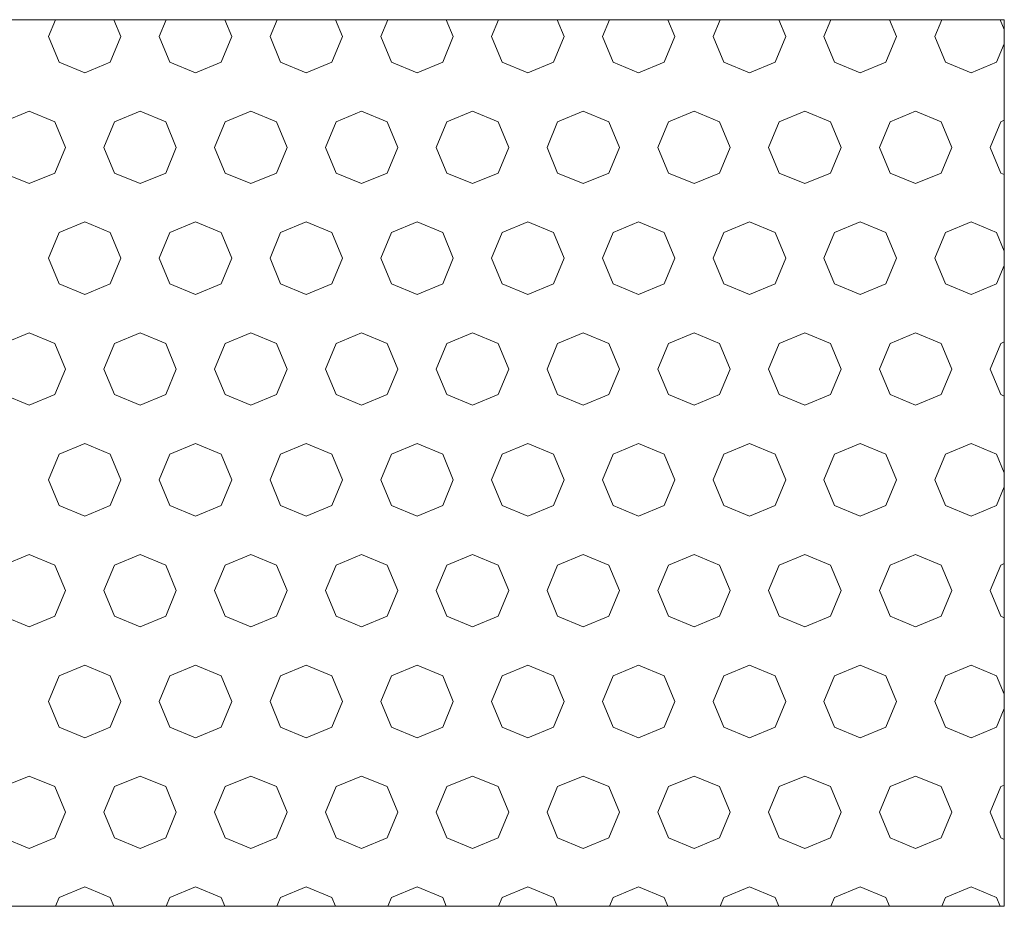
# Model space of a CAD drawing. Header units: millimetres. Extents: x 52659 to 1698020, y -10054 to 104697.
# Tile 221 of 256: x 225618 to 226062, y -8036 to -7636. Entities that reach past the tile are written whole.
import ezdxf

# ---------------------------------------------------------------- set-up
doc = ezdxf.new("R2010")
doc.units = ezdxf.units.MM
doc.header["$MEASUREMENT"] = 0
doc.layers.add('02-04 BRISES SOLEIL FONCEES', color=7, linetype='Continuous')

# ---------------------------------------------------------------- blocks, each defined once
blk = doc.blocks.new('*X1844', base_point=(131932.67, 5158.07))
at = {"layer": '02-04 BRISES SOLEIL FONCEES', "color": 7, "linetype": 'Continuous', "lineweight": 5}
for p, q in [((225633.78, -7636.29), (225630.62, -7643.9)), ((225663.33, -7643.9), (225660.18, -7636.29)), ((225683.78, -7636.29), (225680.62, -7643.9)), ((225713.33, -7643.9), (225710.18, -7636.29)), ((225733.78, -7636.29), (225730.62, -7643.9)), ((225763.33, -7643.9), (225760.18, -7636.29)), ((225783.78, -7636.29), (225780.62, -7643.9)), ((225813.33, -7643.9), (225810.18, -7636.29)), ((225833.78, -7636.29), (225830.62, -7643.9)), ((225863.33, -7643.9), (225860.18, -7636.29)), ((225883.78, -7636.29), (225880.62, -7643.9)), ((225913.33, -7643.9), (225910.18, -7636.29)), ((225933.78, -7636.29), (225930.62, -7643.9)), ((225963.33, -7643.9), (225960.18, -7636.29)), ((225983.78, -7636.29), (225980.62, -7643.9)), ((226013.33, -7643.9), (226010.18, -7636.29)), ((226033.78, -7636.29), (226030.62, -7643.9)), ((226061.99, -7640.68), (226060.18, -7636.29)), ((225630.62, -7643.9), (225635.41, -7655.47)), ((225658.54, -7655.47), (225663.33, -7643.9)), ((225680.62, -7643.9), (225685.41, -7655.47)), ((225708.54, -7655.47), (225713.33, -7643.9)), ((225730.62, -7643.9), (225735.41, -7655.47)), ((225758.54, -7655.47), (225763.33, -7643.9)), ((225780.62, -7643.9), (225785.41, -7655.47)), ((225808.54, -7655.47), (225813.33, -7643.9)), ((225830.62, -7643.9), (225835.41, -7655.47)), ((225858.54, -7655.47), (225863.33, -7643.9)), ((225880.62, -7643.9), (225885.41, -7655.47)), ((225908.54, -7655.47), (225913.33, -7643.9)), ((225930.62, -7643.9), (225935.41, -7655.47)), ((225958.54, -7655.47), (225963.33, -7643.9)), ((225980.62, -7643.9), (225985.41, -7655.47)), ((226008.54, -7655.47), (226013.33, -7643.9)), ((226030.62, -7643.9), (226035.41, -7655.47)), ((226058.54, -7655.47), (226061.99, -7647.13)), ((225635.41, -7655.47), (225646.98, -7660.26)), ((225646.98, -7660.26), (225658.54, -7655.47)), ((225685.41, -7655.47), (225696.98, -7660.26)), ((225696.98, -7660.26), (225708.54, -7655.47)), ((225735.41, -7655.47), (225746.98, -7660.26)), ((225746.98, -7660.26), (225758.54, -7655.47)), ((225785.41, -7655.47), (225796.98, -7660.26)), ((225796.98, -7660.26), (225808.54, -7655.47)), ((225835.41, -7655.47), (225846.98, -7660.26)), ((225846.98, -7660.26), (225858.54, -7655.47)), ((225885.41, -7655.47), (225896.98, -7660.26)), ((225896.98, -7660.26), (225908.54, -7655.47)), ((225935.41, -7655.47), (225946.98, -7660.26)), ((225946.98, -7660.26), (225958.54, -7655.47)), ((225985.41, -7655.47), (225996.98, -7660.26)), ((225996.98, -7660.26), (226008.54, -7655.47)), ((226035.41, -7655.47), (226046.98, -7660.26)), ((226046.98, -7660.26), (226058.54, -7655.47)), ((225621.98, -7677.55), (225610.41, -7682.34)), ((225633.54, -7682.34), (225621.98, -7677.55)), ((225671.98, -7677.55), (225660.41, -7682.34)), ((225683.54, -7682.34), (225671.98, -7677.55)), ((225721.98, -7677.55), (225710.41, -7682.34)), ((225733.54, -7682.34), (225721.98, -7677.55)), ((225771.98, -7677.55), (225760.41, -7682.34)), ((225783.54, -7682.34), (225771.98, -7677.55)), ((225821.98, -7677.55), (225810.41, -7682.34)), ((225833.54, -7682.34), (225821.98, -7677.55)), ((225871.98, -7677.55), (225860.41, -7682.34)), ((225883.54, -7682.34), (225871.98, -7677.55)), ((225921.98, -7677.55), (225910.41, -7682.34)), ((225933.54, -7682.34), (225921.98, -7677.55)), ((225971.98, -7677.55), (225960.41, -7682.34)), ((225983.54, -7682.34), (225971.98, -7677.55)), ((226021.98, -7677.55), (226010.41, -7682.34)), ((226033.54, -7682.34), (226021.98, -7677.55)), ((225638.33, -7693.9), (225633.54, -7682.34)), ((225660.41, -7682.34), (225655.62, -7693.9)), ((225688.33, -7693.9), (225683.54, -7682.34)), ((225710.41, -7682.34), (225705.62, -7693.9)), ((225738.33, -7693.9), (225733.54, -7682.34)), ((225760.41, -7682.34), (225755.62, -7693.9)), ((225788.33, -7693.9), (225783.54, -7682.34)), ((225810.41, -7682.34), (225805.62, -7693.9)), ((225838.33, -7693.9), (225833.54, -7682.34)), ((225860.41, -7682.34), (225855.62, -7693.9)), ((225888.33, -7693.9), (225883.54, -7682.34)), ((225910.41, -7682.34), (225905.62, -7693.9)), ((225938.33, -7693.9), (225933.54, -7682.34)), ((225960.41, -7682.34), (225955.62, -7693.9)), ((225988.33, -7693.9), (225983.54, -7682.34)), ((226010.41, -7682.34), (226005.62, -7693.9)), ((226038.33, -7693.9), (226033.54, -7682.34)), ((226060.41, -7682.34), (226055.62, -7693.9)), ((226061.99, -7681.68), (226060.41, -7682.34)), ((225633.54, -7705.47), (225638.33, -7693.9)), ((225655.62, -7693.9), (225660.41, -7705.47)), ((225683.54, -7705.47), (225688.33, -7693.9)), ((225705.62, -7693.9), (225710.41, -7705.47)), ((225733.54, -7705.47), (225738.33, -7693.9)), ((225755.62, -7693.9), (225760.41, -7705.47)), ((225783.54, -7705.47), (225788.33, -7693.9)), ((225805.62, -7693.9), (225810.41, -7705.47)), ((225833.54, -7705.47), (225838.33, -7693.9)), ((225855.62, -7693.9), (225860.41, -7705.47)), ((225883.54, -7705.47), (225888.33, -7693.9)), ((225905.62, -7693.9), (225910.41, -7705.47)), ((225933.54, -7705.47), (225938.33, -7693.9)), ((225955.62, -7693.9), (225960.41, -7705.47)), ((225983.54, -7705.47), (225988.33, -7693.9)), ((226005.62, -7693.9), (226010.41, -7705.47)), ((226033.54, -7705.47), (226038.33, -7693.9)), ((226055.62, -7693.9), (226060.41, -7705.47)), ((225610.41, -7705.47), (225621.98, -7710.26)), ((225621.98, -7710.26), (225633.54, -7705.47)), ((225660.41, -7705.47), (225671.98, -7710.26)), ((225671.98, -7710.26), (225683.54, -7705.47)), ((225710.41, -7705.47), (225721.98, -7710.26)), ((225721.98, -7710.26), (225733.54, -7705.47)), ((225760.41, -7705.47), (225771.98, -7710.26)), ((225771.98, -7710.26), (225783.54, -7705.47)), ((225810.41, -7705.47), (225821.98, -7710.26)), ((225821.98, -7710.26), (225833.54, -7705.47)), ((225860.41, -7705.47), (225871.98, -7710.26)), ((225871.98, -7710.26), (225883.54, -7705.47)), ((225910.41, -7705.47), (225921.98, -7710.26)), ((225921.98, -7710.26), (225933.54, -7705.47)), ((225960.41, -7705.47), (225971.98, -7710.26)), ((225971.98, -7710.26), (225983.54, -7705.47)), ((226010.41, -7705.47), (226021.98, -7710.26)), ((226021.98, -7710.26), (226033.54, -7705.47)), ((226060.41, -7705.47), (226061.99, -7706.12)), ((225646.98, -7727.55), (225635.41, -7732.34)), ((225658.54, -7732.34), (225646.98, -7727.55)), ((225696.98, -7727.55), (225685.41, -7732.34)), ((225708.54, -7732.34), (225696.98, -7727.55)), ((225746.98, -7727.55), (225735.41, -7732.34)), ((225758.54, -7732.34), (225746.98, -7727.55)), ((225796.98, -7727.55), (225785.41, -7732.34)), ((225808.54, -7732.34), (225796.98, -7727.55)), ((225846.98, -7727.55), (225835.41, -7732.34)), ((225858.54, -7732.34), (225846.98, -7727.55)), ((225896.98, -7727.55), (225885.41, -7732.34)), ((225908.54, -7732.34), (225896.98, -7727.55)), ((225946.98, -7727.55), (225935.41, -7732.34)), ((225958.54, -7732.34), (225946.98, -7727.55)), ((225996.98, -7727.55), (225985.41, -7732.34)), ((226008.54, -7732.34), (225996.98, -7727.55)), ((226046.98, -7727.55), (226035.41, -7732.34)), ((226058.54, -7732.34), (226046.98, -7727.55)), ((225635.41, -7732.34), (225630.62, -7743.9)), ((225663.33, -7743.9), (225658.54, -7732.34)), ((225685.41, -7732.34), (225680.62, -7743.9)), ((225713.33, -7743.9), (225708.54, -7732.34)), ((225735.41, -7732.34), (225730.62, -7743.9)), ((225763.33, -7743.9), (225758.54, -7732.34)), ((225785.41, -7732.34), (225780.62, -7743.9)), ((225813.33, -7743.9), (225808.54, -7732.34)), ((225835.41, -7732.34), (225830.62, -7743.9)), ((225863.33, -7743.9), (225858.54, -7732.34)), ((225885.41, -7732.34), (225880.62, -7743.9)), ((225913.33, -7743.9), (225908.54, -7732.34)), ((225935.41, -7732.34), (225930.62, -7743.9)), ((225963.33, -7743.9), (225958.54, -7732.34)), ((225985.41, -7732.34), (225980.62, -7743.9)), ((226013.33, -7743.9), (226008.54, -7732.34)), ((226035.41, -7732.34), (226030.62, -7743.9)), ((226061.99, -7740.68), (226058.54, -7732.34)), ((225630.62, -7743.9), (225635.41, -7755.47)), ((225658.54, -7755.47), (225663.33, -7743.9)), ((225680.62, -7743.9), (225685.41, -7755.47)), ((225708.54, -7755.47), (225713.33, -7743.9)), ((225730.62, -7743.9), (225735.41, -7755.47)), ((225758.54, -7755.47), (225763.33, -7743.9)), ((225780.62, -7743.9), (225785.41, -7755.47)), ((225808.54, -7755.47), (225813.33, -7743.9)), ((225830.62, -7743.9), (225835.41, -7755.47)), ((225858.54, -7755.47), (225863.33, -7743.9)), ((225880.62, -7743.9), (225885.41, -7755.47)), ((225908.54, -7755.47), (225913.33, -7743.9)), ((225930.62, -7743.9), (225935.41, -7755.47)), ((225958.54, -7755.47), (225963.33, -7743.9)), ((225980.62, -7743.9), (225985.41, -7755.47)), ((226008.54, -7755.47), (226013.33, -7743.9)), ((226030.62, -7743.9), (226035.41, -7755.47)), ((226058.54, -7755.47), (226061.99, -7747.13)), ((225635.41, -7755.47), (225646.98, -7760.26)), ((225646.98, -7760.26), (225658.54, -7755.47)), ((225685.41, -7755.47), (225696.98, -7760.26)), ((225696.98, -7760.26), (225708.54, -7755.47)), ((225735.41, -7755.47), (225746.98, -7760.26)), ((225746.98, -7760.26), (225758.54, -7755.47)), ((225785.41, -7755.47), (225796.98, -7760.26)), ((225796.98, -7760.26), (225808.54, -7755.47)), ((225835.41, -7755.47), (225846.98, -7760.26)), ((225846.98, -7760.26), (225858.54, -7755.47)), ((225885.41, -7755.47), (225896.98, -7760.26)), ((225896.98, -7760.26), (225908.54, -7755.47)), ((225935.41, -7755.47), (225946.98, -7760.26)), ((225946.98, -7760.26), (225958.54, -7755.47)), ((225985.41, -7755.47), (225996.98, -7760.26)), ((225996.98, -7760.26), (226008.54, -7755.47)), ((226035.41, -7755.47), (226046.98, -7760.26)), ((226046.98, -7760.26), (226058.54, -7755.47)), ((225621.98, -7777.55), (225610.41, -7782.34)), ((225633.54, -7782.34), (225621.98, -7777.55)), ((225671.98, -7777.55), (225660.41, -7782.34)), ((225683.54, -7782.34), (225671.98, -7777.55)), ((225721.98, -7777.55), (225710.41, -7782.34)), ((225733.54, -7782.34), (225721.98, -7777.55)), ((225771.98, -7777.55), (225760.41, -7782.34)), ((225783.54, -7782.34), (225771.98, -7777.55)), ((225821.98, -7777.55), (225810.41, -7782.34)), ((225833.54, -7782.34), (225821.98, -7777.55)), ((225871.98, -7777.55), (225860.41, -7782.34)), ((225883.54, -7782.34), (225871.98, -7777.55)), ((225921.98, -7777.55), (225910.41, -7782.34)), ((225933.54, -7782.34), (225921.98, -7777.55)), ((225971.98, -7777.55), (225960.41, -7782.34)), ((225983.54, -7782.34), (225971.98, -7777.55)), ((226021.98, -7777.55), (226010.41, -7782.34)), ((226033.54, -7782.34), (226021.98, -7777.55)), ((225638.33, -7793.9), (225633.54, -7782.34)), ((225660.41, -7782.34), (225655.62, -7793.9)), ((225688.33, -7793.9), (225683.54, -7782.34)), ((225710.41, -7782.34), (225705.62, -7793.9)), ((225738.33, -7793.9), (225733.54, -7782.34)), ((225760.41, -7782.34), (225755.62, -7793.9)), ((225788.33, -7793.9), (225783.54, -7782.34)), ((225810.41, -7782.34), (225805.62, -7793.9)), ((225838.33, -7793.9), (225833.54, -7782.34)), ((225860.41, -7782.34), (225855.62, -7793.9)), ((225888.33, -7793.9), (225883.54, -7782.34)), ((225910.41, -7782.34), (225905.62, -7793.9)), ((225938.33, -7793.9), (225933.54, -7782.34)), ((225960.41, -7782.34), (225955.62, -7793.9)), ((225988.33, -7793.9), (225983.54, -7782.34)), ((226010.41, -7782.34), (226005.62, -7793.9)), ((226038.33, -7793.9), (226033.54, -7782.34)), ((226060.41, -7782.34), (226055.62, -7793.9)), ((226061.99, -7781.68), (226060.41, -7782.34)), ((225633.54, -7805.47), (225638.33, -7793.9)), ((225655.62, -7793.9), (225660.41, -7805.47)), ((225683.54, -7805.47), (225688.33, -7793.9)), ((225705.62, -7793.9), (225710.41, -7805.47)), ((225733.54, -7805.47), (225738.33, -7793.9)), ((225755.62, -7793.9), (225760.41, -7805.47)), ((225783.54, -7805.47), (225788.33, -7793.9)), ((225805.62, -7793.9), (225810.41, -7805.47)), ((225833.54, -7805.47), (225838.33, -7793.9)), ((225855.62, -7793.9), (225860.41, -7805.47)), ((225883.54, -7805.47), (225888.33, -7793.9)), ((225905.62, -7793.9), (225910.41, -7805.47)), ((225933.54, -7805.47), (225938.33, -7793.9)), ((225955.62, -7793.9), (225960.41, -7805.47)), ((225983.54, -7805.47), (225988.33, -7793.9)), ((226005.62, -7793.9), (226010.41, -7805.47)), ((226033.54, -7805.47), (226038.33, -7793.9)), ((226055.62, -7793.9), (226060.41, -7805.47)), ((225610.41, -7805.47), (225621.98, -7810.26)), ((225621.98, -7810.26), (225633.54, -7805.47)), ((225660.41, -7805.47), (225671.98, -7810.26)), ((225671.98, -7810.26), (225683.54, -7805.47)), ((225710.41, -7805.47), (225721.98, -7810.26)), ((225721.98, -7810.26), (225733.54, -7805.47)), ((225760.41, -7805.47), (225771.98, -7810.26)), ((225771.98, -7810.26), (225783.54, -7805.47)), ((225810.41, -7805.47), (225821.98, -7810.26)), ((225821.98, -7810.26), (225833.54, -7805.47)), ((225860.41, -7805.47), (225871.98, -7810.26)), ((225871.98, -7810.26), (225883.54, -7805.47)), ((225910.41, -7805.47), (225921.98, -7810.26)), ((225921.98, -7810.26), (225933.54, -7805.47)), ((225960.41, -7805.47), (225971.98, -7810.26)), ((225971.98, -7810.26), (225983.54, -7805.47)), ((226010.41, -7805.47), (226021.98, -7810.26)), ((226021.98, -7810.26), (226033.54, -7805.47)), ((226060.41, -7805.47), (226061.99, -7806.12)), ((225646.98, -7827.55), (225635.41, -7832.34)), ((225658.54, -7832.34), (225646.98, -7827.55)), ((225696.98, -7827.55), (225685.41, -7832.34)), ((225708.54, -7832.34), (225696.98, -7827.55)), ((225746.98, -7827.55), (225735.41, -7832.34)), ((225758.54, -7832.34), (225746.98, -7827.55)), ((225796.98, -7827.55), (225785.41, -7832.34)), ((225808.54, -7832.34), (225796.98, -7827.55)), ((225846.98, -7827.55), (225835.41, -7832.34)), ((225858.54, -7832.34), (225846.98, -7827.55)), ((225896.98, -7827.55), (225885.41, -7832.34)), ((225908.54, -7832.34), (225896.98, -7827.55)), ((225946.98, -7827.55), (225935.41, -7832.34)), ((225958.54, -7832.34), (225946.98, -7827.55)), ((225996.98, -7827.55), (225985.41, -7832.34)), ((226008.54, -7832.34), (225996.98, -7827.55)), ((226046.98, -7827.55), (226035.41, -7832.34)), ((226058.54, -7832.34), (226046.98, -7827.55)), ((225635.41, -7832.34), (225630.62, -7843.9)), ((225663.33, -7843.9), (225658.54, -7832.34)), ((225685.41, -7832.34), (225680.62, -7843.9)), ((225713.33, -7843.9), (225708.54, -7832.34)), ((225735.41, -7832.34), (225730.62, -7843.9)), ((225763.33, -7843.9), (225758.54, -7832.34)), ((225785.41, -7832.34), (225780.62, -7843.9)), ((225813.33, -7843.9), (225808.54, -7832.34)), ((225835.41, -7832.34), (225830.62, -7843.9)), ((225863.33, -7843.9), (225858.54, -7832.34)), ((225885.41, -7832.34), (225880.62, -7843.9)), ((225913.33, -7843.9), (225908.54, -7832.34)), ((225935.41, -7832.34), (225930.62, -7843.9)), ((225963.33, -7843.9), (225958.54, -7832.34)), ((225985.41, -7832.34), (225980.62, -7843.9)), ((226013.33, -7843.9), (226008.54, -7832.34)), ((226035.41, -7832.34), (226030.62, -7843.9)), ((226061.99, -7840.68), (226058.54, -7832.34)), ((225630.62, -7843.9), (225635.41, -7855.47)), ((225658.54, -7855.47), (225663.33, -7843.9)), ((225680.62, -7843.9), (225685.41, -7855.47)), ((225708.54, -7855.47), (225713.33, -7843.9)), ((225730.62, -7843.9), (225735.41, -7855.47)), ((225758.54, -7855.47), (225763.33, -7843.9)), ((225780.62, -7843.9), (225785.41, -7855.47)), ((225808.54, -7855.47), (225813.33, -7843.9)), ((225830.62, -7843.9), (225835.41, -7855.47)), ((225858.54, -7855.47), (225863.33, -7843.9)), ((225880.62, -7843.9), (225885.41, -7855.47)), ((225908.54, -7855.47), (225913.33, -7843.9)), ((225930.62, -7843.9), (225935.41, -7855.47)), ((225958.54, -7855.47), (225963.33, -7843.9)), ((225980.62, -7843.9), (225985.41, -7855.47)), ((226008.54, -7855.47), (226013.33, -7843.9)), ((226030.62, -7843.9), (226035.41, -7855.47)), ((226058.54, -7855.47), (226061.99, -7847.13)), ((225635.41, -7855.47), (225646.98, -7860.26)), ((225646.98, -7860.26), (225658.54, -7855.47)), ((225685.41, -7855.47), (225696.98, -7860.26)), ((225696.98, -7860.26), (225708.54, -7855.47)), ((225735.41, -7855.47), (225746.98, -7860.26)), ((225746.98, -7860.26), (225758.54, -7855.47)), ((225785.41, -7855.47), (225796.98, -7860.26)), ((225796.98, -7860.26), (225808.54, -7855.47)), ((225835.41, -7855.47), (225846.98, -7860.26)), ((225846.98, -7860.26), (225858.54, -7855.47)), ((225885.41, -7855.47), (225896.98, -7860.26)), ((225896.98, -7860.26), (225908.54, -7855.47)), ((225935.41, -7855.47), (225946.98, -7860.26)), ((225946.98, -7860.26), (225958.54, -7855.47)), ((225985.41, -7855.47), (225996.98, -7860.26)), ((225996.98, -7860.26), (226008.54, -7855.47)), ((226035.41, -7855.47), (226046.98, -7860.26)), ((226046.98, -7860.26), (226058.54, -7855.47)), ((225621.98, -7877.55), (225610.41, -7882.34)), ((225633.54, -7882.34), (225621.98, -7877.55)), ((225671.98, -7877.55), (225660.41, -7882.34)), ((225683.54, -7882.34), (225671.98, -7877.55)), ((225721.98, -7877.55), (225710.41, -7882.34)), ((225733.54, -7882.34), (225721.98, -7877.55)), ((225771.98, -7877.55), (225760.41, -7882.34)), ((225783.54, -7882.34), (225771.98, -7877.55)), ((225821.98, -7877.55), (225810.41, -7882.34)), ((225833.54, -7882.34), (225821.98, -7877.55)), ((225871.98, -7877.55), (225860.41, -7882.34)), ((225883.54, -7882.34), (225871.98, -7877.55)), ((225921.98, -7877.55), (225910.41, -7882.34)), ((225933.54, -7882.34), (225921.98, -7877.55)), ((225971.98, -7877.55), (225960.41, -7882.34)), ((225983.54, -7882.34), (225971.98, -7877.55)), ((226021.98, -7877.55), (226010.41, -7882.34)), ((226033.54, -7882.34), (226021.98, -7877.55)), ((225638.33, -7893.9), (225633.54, -7882.34)), ((225660.41, -7882.34), (225655.62, -7893.9)), ((225688.33, -7893.9), (225683.54, -7882.34)), ((225710.41, -7882.34), (225705.62, -7893.9)), ((225738.33, -7893.9), (225733.54, -7882.34)), ((225760.41, -7882.34), (225755.62, -7893.9)), ((225788.33, -7893.9), (225783.54, -7882.34)), ((225810.41, -7882.34), (225805.62, -7893.9)), ((225838.33, -7893.9), (225833.54, -7882.34)), ((225860.41, -7882.34), (225855.62, -7893.9)), ((225888.33, -7893.9), (225883.54, -7882.34)), ((225910.41, -7882.34), (225905.62, -7893.9)), ((225938.33, -7893.9), (225933.54, -7882.34)), ((225960.41, -7882.34), (225955.62, -7893.9)), ((225988.33, -7893.9), (225983.54, -7882.34)), ((226010.41, -7882.34), (226005.62, -7893.9)), ((226038.33, -7893.9), (226033.54, -7882.34)), ((226060.41, -7882.34), (226055.62, -7893.9)), ((226061.99, -7881.68), (226060.41, -7882.34)), ((225633.54, -7905.47), (225638.33, -7893.9)), ((225655.62, -7893.9), (225660.41, -7905.47)), ((225683.54, -7905.47), (225688.33, -7893.9)), ((225705.62, -7893.9), (225710.41, -7905.47)), ((225733.54, -7905.47), (225738.33, -7893.9)), ((225755.62, -7893.9), (225760.41, -7905.47)), ((225783.54, -7905.47), (225788.33, -7893.9)), ((225805.62, -7893.9), (225810.41, -7905.47)), ((225833.54, -7905.47), (225838.33, -7893.9)), ((225855.62, -7893.9), (225860.41, -7905.47)), ((225883.54, -7905.47), (225888.33, -7893.9)), ((225905.62, -7893.9), (225910.41, -7905.47)), ((225933.54, -7905.47), (225938.33, -7893.9)), ((225955.62, -7893.9), (225960.41, -7905.47)), ((225983.54, -7905.47), (225988.33, -7893.9)), ((226005.62, -7893.9), (226010.41, -7905.47)), ((226033.54, -7905.47), (226038.33, -7893.9)), ((226055.62, -7893.9), (226060.41, -7905.47)), ((225610.41, -7905.47), (225621.98, -7910.26)), ((225621.98, -7910.26), (225633.54, -7905.47)), ((225660.41, -7905.47), (225671.98, -7910.26)), ((225671.98, -7910.26), (225683.54, -7905.47)), ((225710.41, -7905.47), (225721.98, -7910.26)), ((225721.98, -7910.26), (225733.54, -7905.47)), ((225760.41, -7905.47), (225771.98, -7910.26)), ((225771.98, -7910.26), (225783.54, -7905.47)), ((225810.41, -7905.47), (225821.98, -7910.26)), ((225821.98, -7910.26), (225833.54, -7905.47)), ((225860.41, -7905.47), (225871.98, -7910.26)), ((225871.98, -7910.26), (225883.54, -7905.47)), ((225910.41, -7905.47), (225921.98, -7910.26)), ((225921.98, -7910.26), (225933.54, -7905.47)), ((225960.41, -7905.47), (225971.98, -7910.26)), ((225971.98, -7910.26), (225983.54, -7905.47)), ((226010.41, -7905.47), (226021.98, -7910.26)), ((226021.98, -7910.26), (226033.54, -7905.47)), ((226060.41, -7905.47), (226061.99, -7906.12)), ((225646.98, -7927.55), (225635.41, -7932.34)), ((225658.54, -7932.34), (225646.98, -7927.55)), ((225696.98, -7927.55), (225685.41, -7932.34)), ((225708.54, -7932.34), (225696.98, -7927.55)), ((225746.98, -7927.55), (225735.41, -7932.34)), ((225758.54, -7932.34), (225746.98, -7927.55)), ((225796.98, -7927.55), (225785.41, -7932.34)), ((225808.54, -7932.34), (225796.98, -7927.55)), ((225846.98, -7927.55), (225835.41, -7932.34)), ((225858.54, -7932.34), (225846.98, -7927.55)), ((225896.98, -7927.55), (225885.41, -7932.34)), ((225908.54, -7932.34), (225896.98, -7927.55)), ((225946.98, -7927.55), (225935.41, -7932.34)), ((225958.54, -7932.34), (225946.98, -7927.55)), ((225996.98, -7927.55), (225985.41, -7932.34)), ((226008.54, -7932.34), (225996.98, -7927.55)), ((226046.98, -7927.55), (226035.41, -7932.34)), ((226058.54, -7932.34), (226046.98, -7927.55)), ((225635.41, -7932.34), (225630.62, -7943.9)), ((225663.33, -7943.9), (225658.54, -7932.34)), ((225685.41, -7932.34), (225680.62, -7943.9)), ((225713.33, -7943.9), (225708.54, -7932.34)), ((225735.41, -7932.34), (225730.62, -7943.9)), ((225763.33, -7943.9), (225758.54, -7932.34)), ((225785.41, -7932.34), (225780.62, -7943.9)), ((225813.33, -7943.9), (225808.54, -7932.34)), ((225835.41, -7932.34), (225830.62, -7943.9)), ((225863.33, -7943.9), (225858.54, -7932.34)), ((225885.41, -7932.34), (225880.62, -7943.9)), ((225913.33, -7943.9), (225908.54, -7932.34)), ((225935.41, -7932.34), (225930.62, -7943.9)), ((225963.33, -7943.9), (225958.54, -7932.34)), ((225985.41, -7932.34), (225980.62, -7943.9)), ((226013.33, -7943.9), (226008.54, -7932.34)), ((226035.41, -7932.34), (226030.62, -7943.9)), ((226061.99, -7940.68), (226058.54, -7932.34)), ((225630.62, -7943.9), (225635.41, -7955.47)), ((225658.54, -7955.47), (225663.33, -7943.9)), ((225680.62, -7943.9), (225685.41, -7955.47)), ((225708.54, -7955.47), (225713.33, -7943.9)), ((225730.62, -7943.9), (225735.41, -7955.47)), ((225758.54, -7955.47), (225763.33, -7943.9)), ((225780.62, -7943.9), (225785.41, -7955.47)), ((225808.54, -7955.47), (225813.33, -7943.9)), ((225830.62, -7943.9), (225835.41, -7955.47)), ((225858.54, -7955.47), (225863.33, -7943.9)), ((225880.62, -7943.9), (225885.41, -7955.47)), ((225908.54, -7955.47), (225913.33, -7943.9)), ((225930.62, -7943.9), (225935.41, -7955.47)), ((225958.54, -7955.47), (225963.33, -7943.9)), ((225980.62, -7943.9), (225985.41, -7955.47)), ((226008.54, -7955.47), (226013.33, -7943.9)), ((226030.62, -7943.9), (226035.41, -7955.47)), ((226058.54, -7955.47), (226061.99, -7947.13)), ((225635.41, -7955.47), (225646.98, -7960.26)), ((225646.98, -7960.26), (225658.54, -7955.47)), ((225685.41, -7955.47), (225696.98, -7960.26)), ((225696.98, -7960.26), (225708.54, -7955.47)), ((225735.41, -7955.47), (225746.98, -7960.26)), ((225746.98, -7960.26), (225758.54, -7955.47)), ((225785.41, -7955.47), (225796.98, -7960.26)), ((225796.98, -7960.26), (225808.54, -7955.47)), ((225835.41, -7955.47), (225846.98, -7960.26)), ((225846.98, -7960.26), (225858.54, -7955.47)), ((225885.41, -7955.47), (225896.98, -7960.26)), ((225896.98, -7960.26), (225908.54, -7955.47)), ((225935.41, -7955.47), (225946.98, -7960.26)), ((225946.98, -7960.26), (225958.54, -7955.47)), ((225985.41, -7955.47), (225996.98, -7960.26)), ((225996.98, -7960.26), (226008.54, -7955.47)), ((226035.41, -7955.47), (226046.98, -7960.26)), ((226046.98, -7960.26), (226058.54, -7955.47)), ((225621.98, -7977.55), (225610.41, -7982.34)), ((225633.54, -7982.34), (225621.98, -7977.55)), ((225671.98, -7977.55), (225660.41, -7982.34)), ((225683.54, -7982.34), (225671.98, -7977.55)), ((225721.98, -7977.55), (225710.41, -7982.34)), ((225733.54, -7982.34), (225721.98, -7977.55)), ((225771.98, -7977.55), (225760.41, -7982.34)), ((225783.54, -7982.34), (225771.98, -7977.55)), ((225821.98, -7977.55), (225810.41, -7982.34)), ((225833.54, -7982.34), (225821.98, -7977.55)), ((225871.98, -7977.55), (225860.41, -7982.34)), ((225883.54, -7982.34), (225871.98, -7977.55)), ((225921.98, -7977.55), (225910.41, -7982.34)), ((225933.54, -7982.34), (225921.98, -7977.55)), ((225971.98, -7977.55), (225960.41, -7982.34)), ((225983.54, -7982.34), (225971.98, -7977.55)), ((226021.98, -7977.55), (226010.41, -7982.34)), ((226033.54, -7982.34), (226021.98, -7977.55)), ((225638.33, -7993.9), (225633.54, -7982.34)), ((225660.41, -7982.34), (225655.62, -7993.9)), ((225688.33, -7993.9), (225683.54, -7982.34)), ((225710.41, -7982.34), (225705.62, -7993.9)), ((225738.33, -7993.9), (225733.54, -7982.34)), ((225760.41, -7982.34), (225755.62, -7993.9)), ((225788.33, -7993.9), (225783.54, -7982.34)), ((225810.41, -7982.34), (225805.62, -7993.9)), ((225838.33, -7993.9), (225833.54, -7982.34)), ((225860.41, -7982.34), (225855.62, -7993.9)), ((225888.33, -7993.9), (225883.54, -7982.34)), ((225910.41, -7982.34), (225905.62, -7993.9)), ((225938.33, -7993.9), (225933.54, -7982.34)), ((225960.41, -7982.34), (225955.62, -7993.9)), ((225988.33, -7993.9), (225983.54, -7982.34)), ((226010.41, -7982.34), (226005.62, -7993.9)), ((226038.33, -7993.9), (226033.54, -7982.34)), ((226060.41, -7982.34), (226055.62, -7993.9)), ((226061.99, -7981.68), (226060.41, -7982.34)), ((225633.54, -8005.47), (225638.33, -7993.9)), ((225655.62, -7993.9), (225660.41, -8005.47)), ((225683.54, -8005.47), (225688.33, -7993.9)), ((225705.62, -7993.9), (225710.41, -8005.47)), ((225733.54, -8005.47), (225738.33, -7993.9)), ((225755.62, -7993.9), (225760.41, -8005.47)), ((225783.54, -8005.47), (225788.33, -7993.9)), ((225805.62, -7993.9), (225810.41, -8005.47)), ((225833.54, -8005.47), (225838.33, -7993.9)), ((225855.62, -7993.9), (225860.41, -8005.47)), ((225883.54, -8005.47), (225888.33, -7993.9)), ((225905.62, -7993.9), (225910.41, -8005.47)), ((225933.54, -8005.47), (225938.33, -7993.9)), ((225955.62, -7993.9), (225960.41, -8005.47)), ((225983.54, -8005.47), (225988.33, -7993.9)), ((226005.62, -7993.9), (226010.41, -8005.47)), ((226033.54, -8005.47), (226038.33, -7993.9)), ((226055.62, -7993.9), (226060.41, -8005.47)), ((225610.41, -8005.47), (225621.98, -8010.26)), ((225621.98, -8010.26), (225633.54, -8005.47)), ((225660.41, -8005.47), (225671.98, -8010.26)), ((225671.98, -8010.26), (225683.54, -8005.47)), ((225710.41, -8005.47), (225721.98, -8010.26)), ((225721.98, -8010.26), (225733.54, -8005.47)), ((225760.41, -8005.47), (225771.98, -8010.26)), ((225771.98, -8010.26), (225783.54, -8005.47)), ((225810.41, -8005.47), (225821.98, -8010.26)), ((225821.98, -8010.26), (225833.54, -8005.47)), ((225860.41, -8005.47), (225871.98, -8010.26)), ((225871.98, -8010.26), (225883.54, -8005.47)), ((225910.41, -8005.47), (225921.98, -8010.26)), ((225921.98, -8010.26), (225933.54, -8005.47)), ((225960.41, -8005.47), (225971.98, -8010.26)), ((225971.98, -8010.26), (225983.54, -8005.47)), ((226010.41, -8005.47), (226021.98, -8010.26)), ((226021.98, -8010.26), (226033.54, -8005.47)), ((226060.41, -8005.47), (226061.99, -8006.12)), ((225646.98, -8027.55), (225635.41, -8032.34)), ((225658.54, -8032.34), (225646.98, -8027.55)), ((225696.98, -8027.55), (225685.41, -8032.34)), ((225708.54, -8032.34), (225696.98, -8027.55)), ((225746.98, -8027.55), (225735.41, -8032.34)), ((225758.54, -8032.34), (225746.98, -8027.55)), ((225796.98, -8027.55), (225785.41, -8032.34)), ((225808.54, -8032.34), (225796.98, -8027.55)), ((225846.98, -8027.55), (225835.41, -8032.34)), ((225858.54, -8032.34), (225846.98, -8027.55)), ((225896.98, -8027.55), (225885.41, -8032.34)), ((225908.54, -8032.34), (225896.98, -8027.55)), ((225946.98, -8027.55), (225935.41, -8032.34)), ((225958.54, -8032.34), (225946.98, -8027.55)), ((225996.98, -8027.55), (225985.41, -8032.34)), ((226008.54, -8032.34), (225996.98, -8027.55)), ((226046.98, -8027.55), (226035.41, -8032.34)), ((226058.54, -8032.34), (226046.98, -8027.55)), ((225635.41, -8032.34), (225633.76, -8036.33)), ((225660.19, -8036.33), (225658.54, -8032.34)), ((225685.41, -8032.34), (225683.76, -8036.33)), ((225710.19, -8036.33), (225708.54, -8032.34)), ((225735.41, -8032.34), (225733.76, -8036.33)), ((225760.19, -8036.33), (225758.54, -8032.34)), ((225785.41, -8032.34), (225783.76, -8036.33)), ((225810.19, -8036.33), (225808.54, -8032.34)), ((225835.41, -8032.34), (225833.76, -8036.33)), ((225860.19, -8036.33), (225858.54, -8032.34)), ((225885.41, -8032.34), (225883.76, -8036.33)), ((225910.19, -8036.33), (225908.54, -8032.34)), ((225935.41, -8032.34), (225933.76, -8036.33)), ((225960.19, -8036.33), (225958.54, -8032.34)), ((225985.41, -8032.34), (225983.76, -8036.33)), ((226010.19, -8036.33), (226008.54, -8032.34)), ((226035.41, -8032.34), (226033.76, -8036.33)), ((226060.19, -8036.33), (226058.54, -8032.34))]:
    blk.add_line(p, q, dxfattribs=at)
blk = doc.blocks.new('Élément de coupe_1552_8', base_point=(131932.67, 5158.07))
at = {"layer": '02-04 BRISES SOLEIL FONCEES', "color": 7, "linetype": 'Continuous', "lineweight": 9}
for p, q in [((226061.99, -7636.29), (224275.92, -7636.29)), ((226061.99, -8036.33), (226061.99, -7636.29)), ((224275.92, -8036.33), (226061.99, -8036.33))]:
    blk.add_line(p, q, dxfattribs=at)
at = {"layer": '02-04 BRISES SOLEIL FONCEES', "lineweight": 0}
blk.add_blockref('*X1844', (131932.67, 5158.07), dxfattribs=at)

msp = doc.modelspace()

# ---------------------------------------------------------------- block references
at = {"layer": '02-04 BRISES SOLEIL FONCEES', "lineweight": 0}
msp.add_blockref('Élément de coupe_1552_8', (131932.668, 5158.072), dxfattribs=at)

doc.saveas('drawing.dxf')
